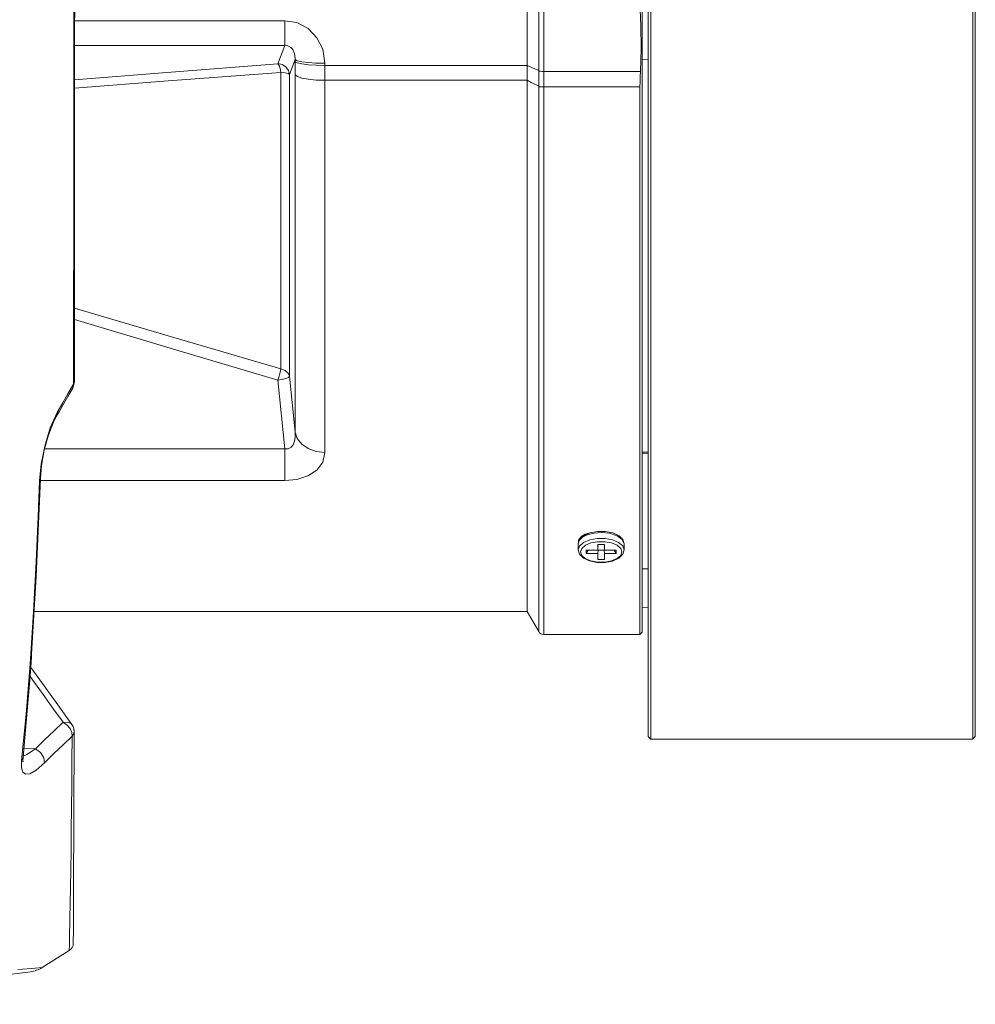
# Model space of a CAD drawing. Header units: millimetres. Extents: x 3925 to 5043, y -86 to 778.
# Tile 17 of 158: x 4193 to 4214, y 260 to 282. Entities that reach past the tile are written whole.
import ezdxf

# ---------------------------------------------------------------- set-up
doc = ezdxf.new("R2010")
doc.units = ezdxf.units.MM
doc.header["$LTSCALE"] = 46.255
doc.layers.add('H30K-FRONT-CDXF_CONTINUOUS_LINE', color=7, linetype='CONTINUOUS')
doc.layers.add('PJ-LENS-B10RDXF_CONTINUOUS_LINE', color=7, linetype='CONTINUOUS')

msp = doc.modelspace()

# ---------------------------------------------------------------- linework, layer by layer
at = {"layer": 'H30K-FRONT-CDXF_CONTINUOUS_LINE', "color": 7, "linetype": 'Continuous', "lineweight": 0}
for p, q in [((4194.3009, 273.6929), (4194.3027, 276.6374)), ((4194.2715, 273.5688), (4194.3009, 273.6929)), ((4194.2949, 273.6637), (4194.3009, 273.6929)), ((4194.1537, 273.3661), (4194.2625, 273.5523)), ((4194.1634, 273.4385), (4194.2788, 273.6375)), ((4194.2788, 273.6375), (4194.2625, 273.5523)), ((4194.2625, 273.5523), (4194.2715, 273.5688)), ((4194.2788, 273.6376), (4194.2949, 273.6637)), ((4193.9722, 273.0533), (4194.1537, 273.3661)), ((4194.0448, 273.2329), (4194.1634, 273.4385)), ((4193.9722, 273.0533), (4193.9066, 272.9393)), ((4193.9232, 273.0207), (4194.0448, 273.2329)), ((4193.7727, 272.6882), (4193.9232, 273.0207)), ((4193.843, 272.8149), (4193.9066, 272.9393)), ((4193.9232, 273.0207), (4193.9069, 272.9397)), ((4193.5448, 271.5462), (4193.5776, 271.8978)), ((4193.5614, 271.5877), (4193.586, 271.871)), ((4193.4719, 269.4594), (4193.5614, 271.5877)), ((4193.5448, 271.5462), (4193.5614, 271.5877)), ((4193.3525, 267.4916), (4193.3664, 267.7218)), ((4193.3398, 267.2904), (4193.6205, 266.9004)), ((4194.2442, 266.253), (4193.9381, 266.6778)), ((4194.157, 266.3043), (4194.0552, 266.2986)), ((4194.1361, 266.2437), (4194.0552, 266.2986)), ((4194.2335, 266.2659), (4194.157, 266.3043)), ((4194.2443, 266.2531), (4194.2335, 266.2659)), ((4194.2453, 266.2539), (4194.2447, 266.2547)), ((4194.2867, 266.1603), (4194.2922, 266.1101)), ((4194.2872, 264.2059), (4194.291, 266.1071)), ((4194.2915, 266.1072), (4194.2915, 266.1051)), ((4194.2922, 266.1068), (4194.2922, 266.1092)), ((4193.2024, 265.7316), (4193.4521, 265.7215)), ((4193.1542, 265.4695), (4193.186, 265.5459)), ((4193.1826, 265.4621), (4193.186, 265.546)), ((4193.6486, 265.4185), (4193.4661, 265.2591)), ((4194.1917, 261.6029), (4194.2014, 262.0582)), ((4194.2749, 261.5048), (4194.2755, 261.8072)), ((4194.2749, 261.5048), (4194.2755, 261.8064)), ((4193.5999, 260.9773), (4194.1871, 261.3447)), ((4187.5937, 260.1807), (4193.3446, 260.8868))]:
    msp.add_line(p, q, dxfattribs=at)
for points in [[(4194.2788, 273.6375), (4194.2808, 274.5915), (4194.2825, 275.5898), (4194.2841, 276.6279), (4194.2855, 277.6947), (4194.2867, 278.7777), (4194.2878, 279.871), (4194.2885, 280.9739), (4194.2891, 282.0799), (4194.2893, 283.1806)], [(4194.3027, 276.6374), (4194.3041, 279.9977), (4194.3048, 283.1806)], [(4193.586, 271.871), (4193.646, 272.2073), (4193.7358, 272.537), (4193.843, 272.8149)], [(4193.5776, 271.8978), (4193.6538, 272.2926), (4193.7727, 272.6882)], [(4193.1542, 265.4695), (4193.2532, 266.4774), (4193.3398, 267.5657), (4193.4128, 268.6931), (4193.471, 269.7881), (4193.5147, 270.7682), (4193.5448, 271.5462)], [(4193.186, 265.5459), (4193.3407, 267.3), (4193.4719, 269.4594)], [(4193.9381, 266.6778), (4193.5463, 267.2221), (4193.3523, 267.4919)], [(4193.6205, 266.9004), (4193.8473, 266.5855), (4194.0539, 266.2988)], [(4194.0539, 266.2988), (4193.8591, 266.1162), (4193.6581, 265.9238), (4193.4521, 265.7215)], [(4194.2483, 265.9956), (4194.2422, 266.0774), (4194.203, 266.1652), (4194.1361, 266.2437)], [(4194.2444, 266.253), (4194.2696, 266.2091), (4194.2861, 266.1587), (4194.2915, 266.1056)], [(4194.2455, 266.2536), (4194.2704, 266.2102), (4194.2867, 266.1603)], [(4194.2474, 265.9962), (4194.0533, 265.8131), (4193.8535, 265.6207), (4193.6486, 265.4185)], [(4194.2014, 262.0582), (4194.2074, 262.3642), (4194.2135, 262.714), (4194.2193, 263.1005), (4194.2249, 263.5186), (4194.23, 263.9649), (4194.2348, 264.4369), (4194.2392, 264.9329), (4194.2434, 265.4526), (4194.2474, 265.9962)], [(4194.2915, 266.1051), (4194.284, 266.0587), (4194.2483, 265.9956)], [(4194.2922, 266.1092), (4194.291, 266.127), (4194.2886, 266.1337)], [(4193.4521, 265.7215), (4193.2682, 265.5978), (4193.1875, 265.563)], [(4193.6486, 265.4185), (4193.6349, 265.531), (4193.562, 265.6434), (4193.4521, 265.7215)], [(4193.4661, 265.2591), (4193.3286, 265.182), (4193.2346, 265.1742), (4193.1786, 265.2198), (4193.1515, 265.3125), (4193.1542, 265.4695)], [(4193.1753, 265.4599), (4193.1836, 265.4441), (4193.1826, 265.4621)], [(4194.2755, 261.8064), (4194.2815, 262.7089), (4194.2872, 264.2059)], [(4194.1871, 261.3447), (4194.1874, 261.3729), (4194.1888, 261.4589), (4194.1917, 261.6029)], [(4193.5999, 260.9773), (4193.445, 260.964), (4193.2765, 260.9497), (4193.0715, 260.9326)]]:
    msp.add_lwpolyline(points, dxfattribs=at)
for centre, radius, start, end in [((4194.0878, 261.5033), 0.1871, 302.04063, 0.47456), ((4193.2684, 261.5071), 0.625, 277, 302.02975)]:
    msp.add_arc(centre, radius, start, end, dxfattribs=at)
at = {"layer": 'PJ-LENS-B10RDXF_CONTINUOUS_LINE', "color": 7, "linetype": 'Continuous', "lineweight": 0}
for p, q in [((4206.7445, 300.3732), (4206.7445, 265.9882)), ((4206.802, 265.9307), (4206.802, 300.4307)), ((4213.8445, 265.9882), (4213.8445, 300.3732)), ((4204.1195, 268.7057), (4204.1195, 281.9307)), ((4204.3721, 280.0986), (4204.3719, 281.9306)), ((4204.4798, 281.9304), (4204.4802, 280.4315)), ((4206.6195, 268.2557), (4206.6195, 281.9313)), ((4194.3044, 281.5219), (4198.8656, 281.5219)), ((4198.8656, 280.9845), (4198.8656, 281.5219)), ((4194.3043, 280.9845), (4198.8656, 280.9845)), ((4198.8656, 280.9845), (4198.7147, 280.5898)), ((4198.9633, 280.3544), (4199.0869, 280.6768)), ((4199.7329, 280.5992), (4199.7337, 280.2289)), ((4204.1195, 280.553), (4199.7329, 280.553)), ((4204.2882, 280.4778), (4204.1195, 280.553)), ((4206.7445, 280.6758), (4206.6195, 280.6801)), ((4198.7795, 280.4016), (4198.7795, 273.9662)), ((4198.9632, 280.3544), (4198.9632, 273.809)), ((4199.0875, 280.4412), (4199.0876, 272.5934)), ((4204.372, 280.4401), (4204.2882, 280.4778)), ((4204.4803, 280.084), (4204.4802, 280.4315)), ((4206.5773, 280.4218), (4204.4802, 280.4218)), ((4204.1195, 280.2288), (4199.7337, 280.2289)), ((4199.7337, 280.2289), (4199.7337, 272.1525)), ((4204.3721, 280.0993), (4204.3721, 268.2682)), ((4206.5695, 280.084), (4204.4803, 280.084)), ((4204.4803, 268.2057), (4204.4803, 280.084)), ((4206.5695, 268.2057), (4206.5695, 280.084)), ((4196.3342, 274.6819), (4194.3019, 275.2868)), ((4196.3016, 274.4355), (4194.3017, 275.0358)), ((4198.7795, 273.9662), (4196.3342, 274.6819)), ((4198.7148, 273.7238), (4196.3016, 274.4355)), ((4198.7148, 273.7238), (4198.8673, 272.2349)), ((4199.0879, 272.5934), (4198.9633, 273.809)), ((4198.8673, 272.2349), (4193.6536, 272.2349)), ((4198.8673, 272.2349), (4198.8673, 271.5441)), ((4206.7445, 272.1592), (4206.6195, 272.1597)), ((4206.6195, 272.1277), (4206.7445, 272.1305)), ((4198.8673, 271.5441), (4193.5614, 271.5441)), ((4205.228, 270.1686), (4205.2568, 270.2632)), ((4205.2329, 270.2476), (4205.234, 270.1882)), ((4205.2515, 270.2443), (4205.3218, 270.3144)), ((4205.2568, 270.2632), (4205.3448, 270.3482)), ((4205.3784, 270.3782), (4205.3106, 270.3407)), ((4205.3218, 270.3144), (4205.4267, 270.3681)), ((4205.3448, 270.3482), (4205.4816, 270.4093)), ((4205.3472, 270.2007), (4205.4807, 270.256)), ((4205.507, 270.417), (4205.3784, 270.3782)), ((4205.4267, 270.3681), (4205.573, 270.4063)), ((4205.4807, 270.256), (4205.6426, 270.285)), ((4205.4816, 270.4093), (4205.6452, 270.44)), ((4205.573, 270.4063), (4205.737, 270.4186)), ((4205.6452, 270.44), (4205.8174, 270.4394)), ((4205.737, 270.4186), (4205.9093, 270.4016)), ((4205.8174, 270.4394), (4205.9797, 270.4077)), ((4205.9093, 270.4016), (4206.0756, 270.3483)), ((4205.9718, 270.257), (4206.104, 270.2035)), ((4206.0756, 270.3483), (4206.1859, 270.2691)), ((4206.1859, 270.2691), (4206.228, 270.1686)), ((4206.1999, 270.2623), (4206.228, 270.1686)), ((4205.228, 270.1686), (4205.2515, 270.2443)), ((4205.228, 270.1686), (4205.228, 270.0387)), ((4205.2561, 269.9451), (4205.228, 270.0387)), ((4205.278, 269.9955), (4205.3055, 270.0728)), ((4205.3055, 270.0728), (4205.3838, 270.1403)), ((4205.3838, 270.1403), (4205.502, 270.19)), ((4205.502, 270.19), (4205.6484, 270.2169)), ((4205.6484, 270.2169), (4205.8045, 270.2171)), ((4205.6564, 270.1584), (4205.7997, 270.1584)), ((4205.6564, 270.0313), (4205.6564, 270.1584)), ((4205.6655, 270.1157), (4205.6649, 270.1047)), ((4205.6655, 270.101), (4205.6655, 270.1157)), ((4205.7905, 270.0345), (4205.6655, 270.0345)), ((4205.7905, 270.1157), (4205.7912, 270.1047)), ((4205.7905, 270.1157), (4205.7905, 270.101)), ((4205.7997, 270.1584), (4205.7997, 270.0313)), ((4205.8045, 270.2171), (4205.9513, 270.1908)), ((4205.9513, 270.1908), (4206.071, 270.1411)), ((4206.071, 270.1411), (4206.1505, 270.073)), ((4206.1505, 270.073), (4206.178, 269.9953)), ((4206.228, 270.0387), (4206.228, 270.1686)), ((4205.3419, 269.8611), (4205.2561, 269.9451)), ((4205.402, 270.0313), (4205.6564, 270.0313)), ((4205.402, 269.9596), (4205.402, 270.0313)), ((4205.402, 269.9596), (4205.4484, 270.0313)), ((4205.6564, 269.9596), (4205.402, 269.9596)), ((4205.6606, 270.031), (4205.6564, 269.9596)), ((4205.6564, 269.8324), (4205.6564, 269.9596)), ((4205.7997, 269.8324), (4205.6564, 269.8324)), ((4205.7955, 270.031), (4205.7997, 269.9596)), ((4205.7997, 270.0313), (4206.0541, 270.0313)), ((4206.0541, 269.9596), (4205.7997, 269.9596)), ((4205.7997, 269.9596), (4205.7997, 269.8324)), ((4206.1113, 269.8592), (4205.9745, 269.7981)), ((4206.0077, 270.0313), (4206.0541, 269.9596)), ((4206.0541, 270.0313), (4206.0541, 269.9596)), ((4205.8109, 269.7674), (4205.6386, 269.768)), ((4205.9745, 269.7981), (4205.8109, 269.7674)), ((4206.7445, 269.6257), (4206.6195, 269.6272)), ((4206.6195, 268.7975), (4206.7445, 268.7932)), ((4204.1195, 268.7057), (4193.4261, 268.7057)), ((4204.1195, 268.7057), (4204.3721, 268.2682)), ((4204.4803, 268.2057), (4206.5695, 268.2057)), ((4206.6195, 268.2557), (4206.5695, 268.2057)), ((4206.7445, 265.9882), (4206.802, 265.9307)), ((4213.8445, 265.9882), (4213.787, 265.9307)), ((4213.7909, 266.1059), (4213.7917, 265.9307)), ((4206.7973, 265.9307), (4213.787, 265.9307))]:
    msp.add_line(p, q, dxfattribs=at)
for points in [[(4213.7901, 283.1807), (4213.7885, 280.7082), (4213.7883, 278.2656), (4213.7882, 275.914), (4213.7882, 273.7126), (4213.7883, 271.7157), (4213.7886, 269.9706), (4213.7891, 268.5147), (4213.7896, 267.3743), (4213.7902, 266.5641), (4213.7909, 266.1059)], [(4206.5773, 280.4218), (4206.5918, 280.9134), (4206.5896, 281.4164), (4206.5695, 281.9304)], [(4198.8656, 281.5219), (4199.1262, 281.4799), (4199.3689, 281.3542), (4199.5606, 281.1527), (4199.686, 280.9013), (4199.7329, 280.5992)], [(4198.8656, 280.9842), (4198.9289, 280.977), (4198.9949, 280.9419), (4199.0358, 280.8966), (4199.0694, 280.8278), (4199.0822, 280.777), (4199.0869, 280.6768)], [(4194.3042, 280.2385), (4196.3005, 280.3991), (4198.7147, 280.5898)], [(4198.9633, 280.3544), (4198.9404, 280.4435), (4198.8855, 280.5191), (4198.8064, 280.5703), (4198.7147, 280.5901)], [(4198.7147, 280.5898), (4198.7405, 280.5518), (4198.7636, 280.4845), (4198.7794, 280.4019)], [(4199.0867, 280.6768), (4199.1344, 280.6516), (4199.2292, 280.6302), (4199.3673, 280.6132), (4199.5399, 280.6024), (4199.7327, 280.5993)], [(4199.0867, 280.6768), (4199.0873, 280.5355), (4199.0875, 280.4412)], [(4199.0869, 280.6303), (4199.1349, 280.605), (4199.2335, 280.583), (4199.3743, 280.5661), (4199.5455, 280.5557), (4199.733, 280.5529)], [(4194.3041, 280.0586), (4196.3341, 280.2156), (4198.7795, 280.4016)], [(4198.9632, 280.3544), (4198.9331, 280.3753), (4198.8685, 280.392), (4198.7794, 280.4018)], [(4199.0876, 280.3472), (4199.1353, 280.31), (4199.2302, 280.2779), (4199.3682, 280.2521), (4199.5408, 280.2352), (4199.7337, 280.2292)], [(4204.4802, 280.4218), (4204.4375, 280.4228), (4204.3999, 280.4258), (4204.372, 280.4304)], [(4206.5695, 280.084), (4206.5704, 280.1962), (4206.573, 280.3088), (4206.5773, 280.4218)], [(4204.1195, 280.2288), (4204.2051, 280.1844), (4204.2893, 280.1419), (4204.3721, 280.0986)], [(4204.3721, 280.0993), (4204.3997, 280.0898), (4204.4372, 280.0852), (4204.4803, 280.084)], [(4198.7794, 273.966), (4198.7636, 273.8968), (4198.7405, 273.8102), (4198.7148, 273.7238)], [(4198.9632, 273.809), (4198.9335, 273.8777), (4198.8695, 273.933), (4198.7794, 273.9661)], [(4198.7148, 273.7237), (4198.8071, 273.7372), (4198.8858, 273.7579), (4198.9404, 273.783), (4198.9633, 273.809)], [(4199.0879, 272.5934), (4199.0863, 272.4788), (4199.0737, 272.4024), (4199.0427, 272.3213), (4199.0003, 272.2662), (4198.9376, 272.2351), (4198.8673, 272.235)], [(4199.0876, 272.5934), (4199.1349, 272.455), (4199.23, 272.3347), (4199.3685, 272.238), (4199.542, 272.1745), (4199.7337, 272.1525)], [(4198.8673, 271.5441), (4199.1236, 271.57), (4199.3624, 271.6467), (4199.5571, 271.7731), (4199.6861, 271.9451), (4199.7337, 272.1525)], [(4205.3106, 270.3407), (4205.2836, 270.3195), (4205.2329, 270.2476)], [(4205.294, 270.2992), (4205.3046, 270.3266), (4205.3149, 270.336)], [(4205.6426, 270.285), (4205.8122, 270.2851), (4205.9718, 270.257)], [(4205.9797, 270.4077), (4206.1141, 270.3463), (4206.1999, 270.2623)], [(4205.228, 270.0387), (4205.2575, 270.1233), (4205.3472, 270.2007)], [(4206.104, 270.2035), (4206.196, 270.1268), (4206.228, 270.0387)], [(4206.228, 270.0387), (4206.1993, 269.9441), (4206.1113, 269.8592)], [(4205.3851, 269.8498), (4205.3056, 269.9179), (4205.278, 269.9955)], [(4205.6386, 269.768), (4205.4763, 269.7997), (4205.3419, 269.8611)], [(4206.0723, 269.8505), (4205.954, 269.8009), (4205.8077, 269.774), (4205.6516, 269.7737), (4205.5048, 269.8001), (4205.3851, 269.8498)], [(4206.178, 269.9953), (4206.1506, 269.918), (4206.0723, 269.8505)]]:
    msp.add_lwpolyline(points, dxfattribs=at)
msp.add_arc((4204.4803, 268.3307), 0.125, 210, 270, dxfattribs=at)

doc.saveas('drawing.dxf')
